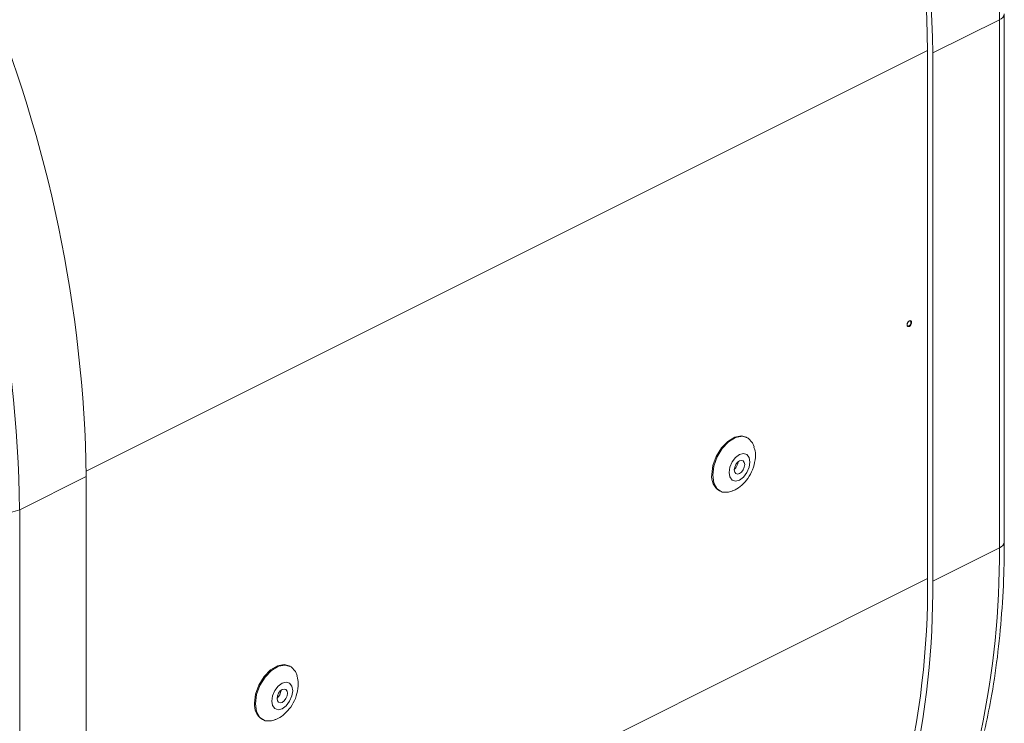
# Model space of a CAD drawing. Header units: millimetres. Extents: x -219 to 1361, y -849 to 661.
# Tile 62 of 73: x 1042 to 1149, y -25 to 52. Entities that reach past the tile are written whole.
import ezdxf

# ---------------------------------------------------------------- set-up
doc = ezdxf.new("R2010")
doc.units = ezdxf.units.MM

msp = doc.modelspace()

# ---------------------------------------------------------------- linework, layer by layer
at = {"color": 7, "linetype": 'Continuous', "lineweight": 15}
for p, q in [((1148.44, 51.54), (1141.23, 47.94)), ((1148.44, -5.62), (1148.44, 51.54)), ((1148.97, -4.98), (1148.97, 52.18)), ((1140.67, 48.22), (1140.67, -8.94)), ((1141.23, 47.94), (1141.23, -9.22)), ((1121.15, 6.31), (1121.05, 6.36)), ((1042.38, -1.49), (1049.59, 2.12)), ((1049.59, -55.04), (1049.59, 2.12)), ((1118.14, 0.55), (1118.24, 0.5)), ((1042.38, -1.49), (1042.38, -58.65)), ((1148.44, -5.62), (1141.23, -9.22)), ((1071.65, -18.43), (1071.55, -18.38)), ((1068.64, -24.2), (1068.74, -24.25))]:
    msp.add_line(p, q, dxfattribs=at)
at = {"color": 8, "linetype": 'Continuous', "lineweight": 15}
for p, q in [((1049.59, 2.68), (1140.67, 48.22)), ((1049.59, -54.48), (1140.67, -8.94))]:
    msp.add_line(p, q, dxfattribs=at)
at = {"color": 7, "linetype": 'Continuous', "lineweight": 15, "flags": 128}
for points in [[(1138.69, 18.35), (1138.59, 18.33), (1138.51, 18.35), (1138.46, 18.42), (1138.44, 18.53), (1138.46, 18.65), (1138.51, 18.78), (1138.59, 18.88), (1138.69, 18.95), (1138.78, 18.97), (1138.86, 18.95), (1138.91, 18.88), (1138.93, 18.77), (1138.91, 18.65), (1138.86, 18.53), (1138.78, 18.42), (1138.69, 18.35)], [(1138.47, 18.44), (1138.52, 18.39), (1138.59, 18.36), (1138.67, 18.38)], [(1138.72, 18.95), (1138.67, 18.93), (1138.66, 18.92)], [(1121.05, 6.36), (1120.52, 6.5), (1119.78, 6.36), (1119.03, 5.9), (1118.34, 5.19), (1117.78, 4.28), (1117.42, 3.29), (1117.3, 2.31)], [(1121.9, 5.31), (1121.72, 5.76), (1121.25, 6.26), (1120.62, 6.45), (1119.88, 6.31), (1119.13, 5.85), (1118.44, 5.14), (1117.88, 4.23), (1117.52, 3.23), (1117.4, 2.26)], [(1119.17, 2.54), (1119.26, 2.05), (1119.5, 1.72), (1119.87, 1.61), (1120.3, 1.72), (1120.73, 2.04), (1121.1, 2.52), (1121.35, 3.1), (1121.43, 3.67), (1121.35, 4.16), (1121.1, 4.48), (1120.73, 4.6), (1120.3, 4.49), (1119.87, 4.17), (1119.5, 3.68), (1119.26, 3.11), (1119.17, 2.54)], [(1120.87, 3.39), (1120.82, 3.63), (1120.7, 3.79), (1120.52, 3.85), (1120.3, 3.8), (1120.08, 3.64), (1119.9, 3.39), (1119.78, 3.11), (1119.73, 2.82), (1119.78, 2.58), (1119.9, 2.41), (1120.08, 2.36), (1120.3, 2.41), (1120.52, 2.57), (1120.7, 2.81), (1120.82, 3.1), (1120.87, 3.39)], [(1117.4, 2.26), (1117.52, 1.41), (1117.88, 0.77), (1118.44, 0.42), (1119.13, 0.4), (1119.49, 0.5)], [(1071.55, -18.38), (1071.02, -18.25), (1070.29, -18.39), (1069.53, -18.84), (1068.84, -19.56), (1068.28, -20.47), (1067.92, -21.46), (1067.8, -22.44)], [(1072.4, -19.44), (1072.22, -18.99), (1071.75, -18.49), (1071.12, -18.3), (1070.39, -18.44), (1069.63, -18.89), (1068.94, -19.61), (1068.38, -20.52), (1068.02, -21.51), (1067.9, -22.49)], [(1069.67, -22.21), (1069.76, -22.7), (1070, -23.02), (1070.37, -23.14), (1070.8, -23.03), (1071.24, -22.71), (1071.6, -22.22), (1071.85, -21.65), (1071.93, -21.08), (1071.85, -20.59), (1071.6, -20.26), (1071.24, -20.15), (1070.8, -20.26), (1070.37, -20.58), (1070, -21.06), (1069.76, -21.64), (1069.67, -22.21)], [(1071.37, -21.36), (1071.33, -21.12), (1071.2, -20.95), (1071.02, -20.9), (1070.8, -20.95), (1070.59, -21.11), (1070.4, -21.35), (1070.28, -21.64), (1070.24, -21.93), (1070.28, -22.17), (1070.4, -22.33), (1070.59, -22.39), (1070.8, -22.34), (1071.02, -22.18), (1071.2, -21.93), (1071.33, -21.65), (1071.37, -21.36)], [(1067.9, -22.49), (1068.02, -23.34), (1068.38, -23.98), (1068.94, -24.33), (1069.63, -24.35), (1070, -24.25)]]:
    msp.add_lwpolyline(points, dxfattribs=at)
at = {"color": 8, "linetype": 'Continuous', "lineweight": 15, "flags": 128}
msp.add_lwpolyline([(1138.67, 18.38), (1138.76, 18.45), (1138.83, 18.54), (1138.88, 18.66), (1138.9, 18.77), (1138.88, 18.86), (1138.83, 18.93), (1138.76, 18.95), (1138.72, 18.95)], dxfattribs=at)
at = {"color": 7, "linetype": 'Continuous', "lineweight": 15}
for centre, radius, start, end in [((1004.79, 49.2), 143.67, 0.9334, 22.6423), ((998.85, 46.05), 141.83, 0.8766, 22.6991), ((998.32, 45.75), 142.93, 0.8766, 22.6991), ((905.94, -0.22), 143.67, 0.9334, 22.6423), ((899.46, -3.68), 142.93, 0.8766, 22.6991), ((1118.95, 3.78), 1.21, 310.3774, 356.4924), ((1119.1, 2.1), 1.82, 173.2738, 238.0561), ((1050.62, -9.76), 90.05, 346.1099, 0.5219), ((1049.7, -9.99), 91.53, 347.0848, 0.4833), ((1069.46, -20.97), 1.21, 310.3774, 356.4924), ((1069.61, -22.65), 1.82, 173.2708, 238.0591)]:
    msp.add_arc(centre, radius, start, end, dxfattribs=at)
at = {"color": 8, "linetype": 'Continuous', "lineweight": 15}
for centre, radius, start, end in [((1148.18, 52.3), 0.797, 289.1443, 351.5615), ((1041.09, 1.48), 3.24, 256.7791, 293.4268), ((1148.18, -4.86), 0.797, 289.1423, 351.5784), ((1054.44, -6.16), 94.01, 348.0756, 0.331)]:
    msp.add_arc(centre, radius, start, end, dxfattribs=at)
at = {"color": 7, "linetype": 'Continuous', "lineweight": 15}
for points, knots in [([(1138.65, 18.4), (1138.62, 18.39), (1138.57, 18.37), (1138.51, 18.39), (1138.47, 18.44), (1138.45, 18.52), (1138.46, 18.62), (1138.48, 18.71), (1138.51, 18.75), (1138.51, 18.76)], [0, 0, 0, 0, 0.166844, 0.326643, 0.491288, 0.640443, 0.798245, 0.956021, 1, 1, 1, 1]), ([(1138.51, 18.76), (1138.53, 18.78), (1138.56, 18.84), (1138.62, 18.9), (1138.65, 18.91), (1138.66, 18.92)], [0, 0, 0, 0, 0.347806, 0.827037, 1, 1, 1, 1]), ([(1138.66, 18.92), (1138.68, 18.93), (1138.72, 18.95), (1138.78, 18.95), (1138.83, 18.92), (1138.86, 18.86), (1138.87, 18.77), (1138.86, 18.66), (1138.81, 18.55), (1138.74, 18.46), (1138.68, 18.41), (1138.65, 18.4), (1138.65, 18.4)], [0, 0, 0, 0, 0.071154, 0.182557, 0.303955, 0.415927, 0.52281, 0.635942, 0.7501, 0.864836, 0.972972, 1, 1, 1, 1]), ([(1119.51, 0.54), (1119.62, 0.57), (1120, 0.7), (1120.6, 1.16), (1121.25, 1.89), (1121.76, 2.84), (1122.02, 3.87), (1122.06, 4.71), (1121.92, 5.15), (1121.87, 5.27)], [0, 0, 0, 0, 0.061551, 0.217488, 0.387104, 0.567023, 0.755535, 0.927878, 1, 1, 1, 1]), ([(1146.83, -25.38), (1147.07, -24.27), (1147.63, -21.7), (1148.25, -17.48), (1148.72, -12.75), (1148.94, -8.57), (1148.96, -5.94), (1148.97, -4.98)], [0, 0, 0, 0, 0.1742369, 0.404616, 0.6350605, 0.8655349, 1, 1, 1, 1]), ([(1070.01, -24.21), (1070.12, -24.18), (1070.51, -24.05), (1071.1, -23.59), (1071.76, -22.86), (1072.27, -21.91), (1072.53, -20.88), (1072.56, -20.04), (1072.42, -19.6), (1072.38, -19.47)], [0, 0, 0, 0, 0.06156, 0.217496, 0.387111, 0.567022, 0.755537, 0.927878, 1, 1, 1, 1])]:
    msp.add_open_spline(points, degree=3, knots=knots, dxfattribs=at)

doc.saveas('drawing.dxf')
